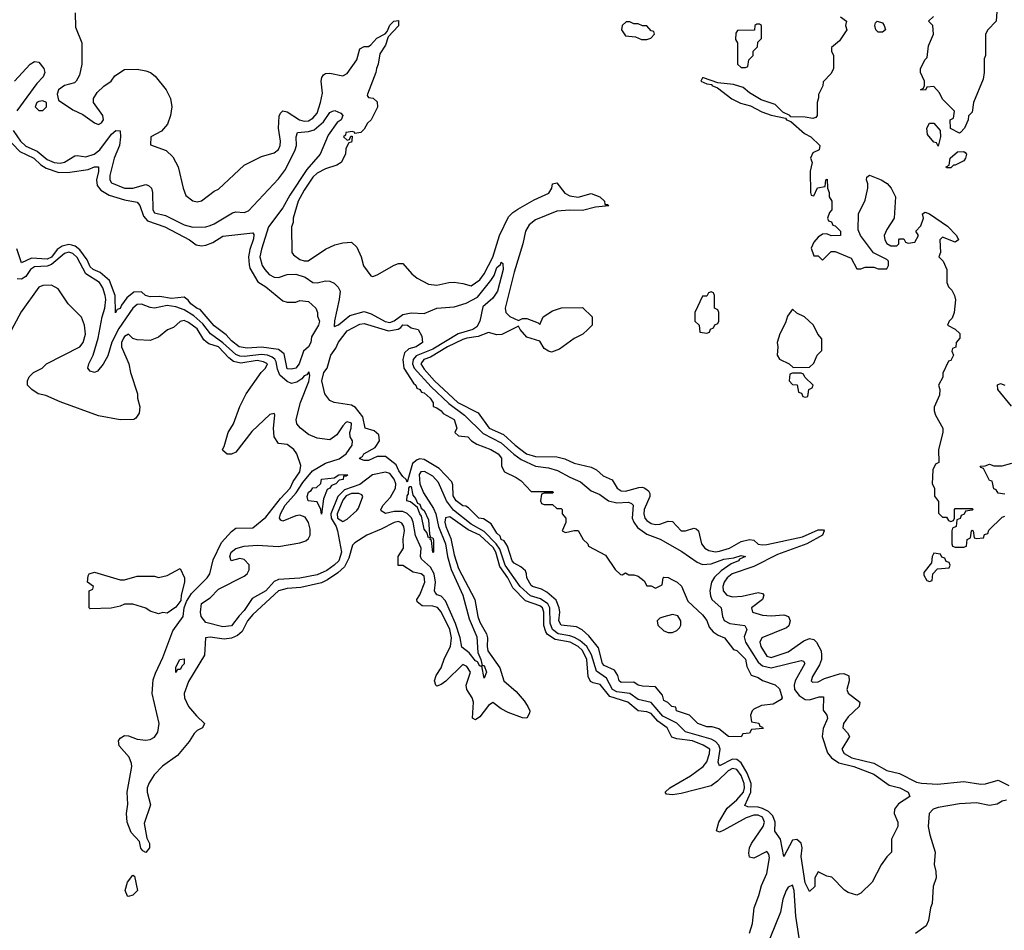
# Model space of a CAD drawing. Header units: inches. Extents: x 2671394 to 2765652, y 830470 to 955458.
# Tile 35 of 256: x 2713981 to 2718579, y 843045 to 847297. Entities that reach past the tile are written whole.
import ezdxf

# ---------------------------------------------------------------- set-up
doc = ezdxf.new("R2010")
doc.units = ezdxf.units.IN
doc.header["$MEASUREMENT"] = 0
doc.layers.add('C7814', color=7, linetype='Continuous')

msp = doc.modelspace()

# ---------------------------------------------------------------- linework, layer by layer
at = {"layer": 'C7814', "color": 2}
for points, elevation in [([(2714241, 847330), (2714242, 847262), (2714271.3, 847190), (2714271, 847090), (2714261, 847039), (2714244.7, 847010), (2714237.3, 847002.7), (2714190, 846989.3), (2714162.8, 846970), (2714156, 846950), (2714162, 846922), (2714230, 846876), (2714275.3, 846855.3), (2714330, 846816), (2714350, 846807.3), (2714364, 846816), (2714372.7, 846830), (2714368.7, 846850), (2714326, 846910), (2714326, 846930), (2714343.1, 846956.9), (2714373.6, 846986.4), (2714408, 847010), (2714425.2, 847034.8), (2714470, 847064.7), (2714530, 847066), (2714570, 847058.8), (2714591.3, 847050), (2714613.2, 847033.2), (2714666, 846970), (2714686, 846930), (2714691.3, 846890), (2714684.7, 846850), (2714670.9, 846809.1), (2714643.6, 846776.4), (2714594, 846750), (2714592.7, 846712.7), (2714666, 846686), (2714696.8, 846656.8), (2714721, 846610), (2714744.7, 846510), (2714756.9, 846476.9), (2714790, 846451), (2714810, 846446.8), (2714830, 846451), (2714890, 846496), (2714910, 846506), (2715030, 846618), (2715110, 846658), (2715170, 846676), (2715189.4, 846690.6), (2715198, 846710), (2715199.5, 846730), (2715189.4, 846790.6), (2715192.9, 846847.1), (2715199, 846861), (2715210, 846871), (2715230, 846867.3), (2715287.7, 846830), (2715310, 846824.2), (2715330, 846825.3), (2715350, 846837.1), (2715370, 846860.7), (2715386.3, 846910), (2715394.9, 846954.9), (2715389.5, 847010.5), (2715392.3, 847027.7), (2715400.7, 847039.3), (2715410, 847046.8), (2715430, 847047.3), (2715490, 847034.8), (2715510, 847046), (2715555.3, 847110), (2715570, 847162), (2715590, 847172), (2715610, 847172), (2715620.4, 847179.6), (2715648.9, 847211.1), (2715688.4, 847231.6), (2715698, 847242), (2715710, 847272), (2715728, 847290), (2715750, 847294), (2715750, 847268), (2715702, 847218), (2715690, 847178), (2715662.8, 847137.2), (2715656, 847090), (2715646.8, 847070), (2715644, 847050), (2715604.7, 846950), (2715603.6, 846943.6), (2715610, 846934), (2715631.6, 846931.6), (2715650, 846914), (2715651.6, 846888.4), (2715622, 846830), (2715605.4, 846814.6), (2715590, 846786), (2715574, 846770), (2715546, 846766), (2715546, 846770), (2715535.3, 846775.3), (2715504.7, 846770), (2715502, 846758), (2715494, 846750), (2715510, 846734), (2715522, 846738), (2715527.3, 846752.7), (2715534, 846754), (2715532.7, 846732.7), (2715530, 846726), (2715518, 846722), (2715503.6, 846696.4), (2715502, 846670), (2715482, 846630), (2715462, 846618), (2715410, 846601.2), (2715370, 846581.2), (2715350, 846561.2), (2715310, 846501.2), (2715282, 846450), (2715258, 846370), (2715258, 846350), (2715251.3, 846330), (2715252, 846210), (2715259.6, 846199.6), (2715290, 846178), (2715310, 846171.3), (2715328.4, 846171.6), (2715410, 846226), (2715453.6, 846246.4), (2715490, 846256), (2715530, 846258), (2715555.3, 846235.3), (2715576, 846190), (2715587.1, 846147.1), (2715621, 846101), (2715630, 846098), (2715650, 846106), (2715730, 846151.3), (2715750, 846158), (2715770, 846158), (2715812, 846110), (2715838, 846090), (2715890, 846062.8), (2715930, 846057.3), (2715986, 846070), (2716010, 846070.8), (2716050, 846066), (2716090, 846054.8), (2716130, 846082.4), (2716150.9, 846110), (2716190, 846188), (2716222.3, 846290), (2716263.9, 846376.1), (2716283.5, 846396.5), (2716307.7, 846412.3), (2716383.8, 846456.2), (2716452.9, 846487.1), (2716467, 846510), (2716470, 846531.3), (2716490, 846536), (2716527.6, 846487.6), (2716550, 846474.4), (2716590, 846468.4), (2716650, 846484.9), (2716691, 846470), (2716712, 846450), (2716714, 846434), (2716726, 846434), (2716732.7, 846427.3), (2716670, 846421.2), (2716610, 846405.6), (2716550, 846407.8), (2716490, 846403.5), (2716390, 846362.2), (2716360.7, 846339.3), (2716343.6, 846310), (2716331.6, 846250), (2716290, 846119), (2716247.7, 845950), (2716251.3, 845930), (2716270, 845911.3), (2716310, 845892), (2716330, 845902), (2716350, 845902), (2716402, 845882), (2716410, 845874), (2716426, 845910), (2716470, 845938), (2716511.6, 845951.6), (2716610, 845954), (2716654, 845910), (2716654, 845870), (2716634, 845850), (2716610.9, 845829.1), (2716570, 845808.7), (2716501.4, 845758.6), (2716465.2, 845745.2), (2716450, 845748.7), (2716430, 845762), (2716410, 845795.3), (2716350, 845815.3), (2716318, 845850), (2716310, 845866), (2716232.8, 845827.2), (2716210, 845826), (2716170, 845837.2), (2716122.7, 845817.2), (2716070, 845810.7), (2716050, 845803.9), (2715979.5, 845770), (2715899, 845721.1), (2715868.4, 845710), (2715854.4, 845690), (2715870, 845664.9), (2715918, 845610), (2716027.4, 845510), (2716122, 845462), (2716174, 845390), (2716240.2, 845360.3), (2716294.9, 845310), (2716348.2, 845270), (2716390, 845257.6), (2716490, 845256), (2716526.4, 845246.4), (2716570, 845225.5), (2716650, 845207.7), (2716674.4, 845194.4), (2716706.6, 845166.6), (2716748.1, 845148.1), (2716770.7, 845110), (2716790, 845097.1), (2716810, 845095.8), (2716872.5, 845112.5), (2716890, 845114.4), (2716901, 845110), (2716917.3, 845097.3), (2716924.5, 845084.5), (2716923.8, 845070), (2716898, 845010), (2716895.3, 844990), (2716900.4, 844970), (2716910, 844958), (2716930, 844944.2), (2716950, 844940.3), (2716970, 844941.3), (2717010, 844955.5), (2717030, 844954), (2717070, 844911), (2717090, 844910.8), (2717130, 844922.8), (2717139.8, 844919.8), (2717150.7, 844910.7), (2717165.5, 844850), (2717180.7, 844830), (2717199, 844819), (2717230, 844812.2), (2717250, 844814.9), (2717296, 844830), (2717350, 844860.4), (2717390, 844870.5), (2717410, 844866.8), (2717430, 844848.4), (2717450, 844844.2), (2717470, 844846.3), (2717637.3, 844882.8), (2717710, 844914.4), (2717734.9, 844914.9), (2717738.8, 844910), (2717730.7, 844890), (2717657.3, 844850), (2717520.6, 844799.4), (2717410, 844744), (2717308.4, 844710), (2717284.9, 844690), (2717270.4, 844670), (2717264.9, 844650), (2717266.4, 844630), (2717282.8, 844610), (2717310, 844602), (2717355.6, 844604.4), (2717430, 844622.8), (2717450, 844618), (2717456, 844610), (2717450.4, 844589.6), (2717398.8, 844550), (2717402.8, 844530), (2717450, 844516.3), (2717490, 844512.7), (2717550, 844518), (2717570.8, 844510), (2717579.1, 844490), (2717572.7, 844467.3), (2717562.5, 844457.5), (2717447.3, 844410), (2717438, 844390), (2717442.4, 844370), (2717470, 844324.4), (2717490, 844318.4), (2717570, 844344.4), (2717642.7, 844397.3), (2717670, 844408), (2717690, 844402), (2717702, 844390), (2717723.8, 844350), (2717726.4, 844330), (2717726, 844310), (2717715.8, 844284.2), (2717684, 844230), (2717678, 844210), (2717683.5, 844203.5), (2717710, 844205.5), (2717739.6, 844220.4), (2717810, 844242.4), (2717830, 844243.8), (2717853.8, 844233.8), (2717854.9, 844210), (2717844, 844170), (2717850, 844152), (2717904.7, 844110), (2717901, 844090), (2717850, 844041.2), (2717827.7, 844010), (2717826, 843990), (2717847.1, 843967.1), (2717856, 843950), (2717820.5, 843890), (2717830.7, 843870), (2717867.3, 843850), (2717970, 843824.6), (2718030, 843790.4), (2718090, 843776.3), (2718170, 843737.1), (2718192.3, 843732.3), (2718267.3, 843727.3), (2718390, 843738.9), (2718470, 843726.5), (2718491.4, 843728.6), (2718550, 843745.8), (2718600.9, 843720.9)], 10), ([(2717814, 847310), (2717842, 847290), (2717838, 847270), (2717844.7, 847250), (2717810, 847198), (2717772.7, 847167.3), (2717772, 847150), (2717782, 847130), (2717782, 847070), (2717770, 847046), (2717732.7, 847007.3), (2717731.6, 846988.4), (2717712, 846948), (2717712, 846932), (2717704.7, 846910), (2717704.7, 846850), (2717699.8, 846840.2), (2717684.7, 846835.3), (2717650, 846842.7), (2717583.1, 846843.1), (2717578, 846850), (2717545.2, 846865.2), (2717510, 846901.2), (2717443.7, 846923.7), (2717390, 846955.3), (2717360.4, 846980.4), (2717314.6, 846994.6), (2717242, 847002), (2717174, 847026), (2717170, 847026), (2717162, 847010), (2717190, 846998), (2717214, 846994), (2717214, 846990), (2717239.8, 846979.8), (2717307.5, 846927.5), (2717347.1, 846907.1), (2717394.4, 846894.4), (2717446.8, 846866.8), (2717490, 846850.8), (2717556.9, 846836.9), (2717562, 846830), (2717582, 846822), (2717645.5, 846765.5), (2717676, 846750), (2717718, 846710), (2717714, 846690), (2717684.7, 846675.3), (2717674, 846650), (2717682, 846630), (2717672, 846590), (2717674, 846490), (2717678, 846478), (2717690, 846474), (2717707.3, 846512.7), (2717742, 846518), (2717746, 846550), (2717752.7, 846552.7), (2717754, 846510), (2717762, 846490), (2717762, 846470), (2717774, 846450), (2717774, 846410), (2717763.6, 846396.4), (2717754, 846370), (2717758, 846358), (2717772.7, 846352.7), (2717778, 846338), (2717790, 846334), (2717814, 846310), (2717814, 846290), (2717770, 846288), (2717750, 846298), (2717730, 846295.3), (2717710, 846282), (2717690, 846258), (2717678, 846230), (2717690, 846194), (2717710, 846194), (2717730, 846174), (2717770, 846214), (2717790, 846214), (2717863.6, 846183.6), (2717890, 846134), (2717910, 846134), (2717930, 846142), (2717970, 846142), (2717990, 846134), (2718030, 846134), (2718038, 846150), (2718038, 846170), (2718030, 846178), (2717968.7, 846208.7), (2717908, 846290), (2717896.4, 846316.4), (2717898, 846390), (2717930, 846454), (2717942, 846510), (2717942, 846530), (2717935.3, 846550), (2717938, 846562), (2717949.1, 846570.9), (2718004.7, 846550), (2718031.8, 846531.8), (2718050.8, 846510), (2718071.3, 846470), (2718064.7, 846370), (2718030, 846318), (2718018, 846290), (2718021, 846270), (2718030, 846252), (2718050, 846242), (2718078, 846242), (2718086, 846250), (2718086, 846270), (2718090, 846274), (2718110, 846274), (2718118, 846258), (2718130, 846254), (2718162, 846258), (2718178, 846290), (2718166, 846310), (2718190, 846334), (2718202, 846370), (2718198, 846390), (2718210, 846398), (2718230.4, 846390.4), (2718313.4, 846333.4), (2718356.3, 846290), (2718364.7, 846270), (2718350, 846259), (2718290, 846282), (2718278, 846270), (2718282, 846210), (2718274, 846190), (2718294, 846170), (2718311.1, 846131.1), (2718311.3, 846070), (2718318, 846050), (2718333.7, 846033.7), (2718346, 846010), (2718351.1, 845988.9), (2718344.7, 845930), (2718336, 845904), (2718322, 845890), (2718314, 845870), (2718350, 845852), (2718371.1, 845831.1), (2718372, 845810), (2718354, 845790), (2718352.7, 845767.3), (2718338, 845762), (2718334, 845750), (2718342, 845730), (2718330, 845706), (2718318, 845702), (2718292.7, 845647.3), (2718291.6, 845628.4), (2718272, 845590), (2718278, 845570), (2718276.9, 845543.1), (2718251.6, 845488.4), (2718251.3, 845470), (2718258, 845450), (2718292, 845390), (2718292, 845370), (2718272, 845290), (2718274, 845230), (2718258, 845222), (2718245.4, 845194.6), (2718242, 845130), (2718254, 845110), (2718252.7, 845072.7), (2718272.7, 845047.3), (2718272.7, 844992.7), (2718290, 844974), (2718310, 844974), (2718318, 844958), (2718330, 844954), (2718342, 844958), (2718346, 844970), (2718346, 845010), (2718350, 845014), (2718430, 845014), (2718434, 845010), (2718430, 845006), (2718398, 845002), (2718392, 844988), (2718378, 844982), (2718372.7, 844967.3), (2718358, 844962), (2718354, 844930), (2718338, 844922), (2718334, 844910), (2718334, 844850), (2718338, 844838), (2718350, 844834), (2718390, 844834), (2718402, 844838), (2718406, 844870), (2718422, 844878), (2718426, 844910), (2718430, 844914), (2718434, 844910), (2718438, 844878), (2718450, 844874), (2718482, 844878), (2718487.3, 844892.7), (2718502, 844898), (2718507.3, 844912.7), (2718570, 844974), (2718582, 844978)], 14), ([(2718544.7, 847335.3), (2718542, 847290), (2718502, 847250), (2718491.3, 847230), (2718491.3, 847130), (2718484.7, 847115.3), (2718486, 847050), (2718481, 847019), (2718436, 846910), (2718430, 846866), (2718412, 846848), (2718411.1, 846828.9), (2718394, 846790), (2718374, 846770), (2718370, 846768), (2718328.7, 846788.7), (2718326, 846830), (2718342, 846838), (2718346, 846870), (2718290, 846926), (2718276.4, 846956.4), (2718250, 846986), (2718218, 846982), (2718211.6, 846968.4), (2718188, 846970), (2718202, 846978), (2718206, 846990), (2718206, 847010), (2718188.7, 847050), (2718188.7, 847070), (2718209.1, 847110.9), (2718219, 847121), (2718224.7, 847175.3), (2718248, 847230), (2718246, 847270), (2718226, 847290), (2718248.4, 847311.6)], 14), ([(2713957.4, 847010), (2714030, 847090.4), (2714050, 847101.6), (2714070, 847099.1), (2714093.4, 847070), (2714098, 847050), (2714090.4, 847030), (2714060.9, 846999.1), (2713967.7, 846872.3)], 6), ([(2713950, 846779.1), (2713985.2, 846730), (2714010, 846707.2), (2714062.7, 846682.7), (2714110, 846643.9), (2714142.8, 846630), (2714170, 846626.9), (2714190, 846632.7), (2714238.4, 846661.6), (2714250, 846663.8), (2714290, 846657), (2714329.4, 846670), (2714355.1, 846690), (2714410, 846763), (2714430, 846779.1), (2714450, 846778), (2714452.2, 846750), (2714446.7, 846710), (2714422, 846650), (2714402, 846570), (2714401.6, 846550), (2714410, 846534.8), (2714470, 846510.6), (2714510, 846510.7), (2714570, 846527.7), (2714583, 846523), (2714596.3, 846510), (2714601.6, 846490), (2714602.4, 846410), (2714610, 846394.8), (2714662.4, 846382.4), (2714750, 846338.7), (2714790, 846328.5), (2714850, 846330.7), (2714870, 846336.3), (2714890, 846343.8), (2714974.8, 846394.8), (2714990, 846400.5), (2715030, 846397.3), (2715050, 846404), (2715190, 846554.4), (2715222.9, 846597.1), (2715268.4, 846690), (2715274.3, 846710), (2715271.8, 846750), (2715279, 846770), (2715330, 846774.7), (2715356.4, 846783.6), (2715400.1, 846819.9), (2715430, 846864), (2715442, 846870), (2715453, 846873), (2715481, 846861), (2715490.7, 846850), (2715482.8, 846830), (2715463.4, 846816.6), (2715421.7, 846758.3), (2715384.2, 846670), (2715321.6, 846598.4), (2715242.4, 846477.6), (2715210, 846418), (2715143.2, 846330), (2715110, 846225.2), (2715103.2, 846190), (2715113.1, 846150), (2715126.3, 846130), (2715146.6, 846106.6), (2715170, 846094.3), (2715190, 846092.9), (2715230, 846107.4), (2715270, 846108.9), (2715315.1, 846095.1), (2715350, 846070.6), (2715370, 846068.2), (2715410, 846078.4), (2715430, 846076.4), (2715450, 846067.3), (2715468.5, 846048.5), (2715477.1, 846030), (2715473.7, 845990), (2715450.7, 845890.7), (2715450, 845864.7), (2715470, 845873), (2715523.6, 845916.4), (2715590, 845933.8), (2715623.2, 845923.2), (2715688.3, 845888.3), (2715710, 845883.5), (2715730, 845891.1), (2715770, 845920.7), (2715810, 845929.1), (2715870, 845925.8), (2715930, 845950.2), (2716010, 845956.9), (2716066.8, 845973.2), (2716118.6, 846001.4), (2716181.3, 846078.7), (2716197.1, 846102.9), (2716210, 846140.5), (2716226.3, 846153.7), (2716230, 846164.7), (2716238, 846158), (2716238.4, 846130), (2716211.8, 846030), (2716190, 845997), (2716143.6, 845956.4), (2716130.2, 845890), (2716116.7, 845863.3), (2716098, 845850), (2716029.4, 845830.6), (2715910, 845758.4), (2715833.1, 845726.9), (2715818, 845710), (2715815.5, 845690), (2715823.2, 845670), (2715902.7, 845582.6), (2715985.4, 845505.4), (2716059, 845450), (2716145.2, 845365.2), (2716230, 845321.6), (2716288.3, 845268.3), (2716323.8, 845243.8), (2716390, 845212.2), (2716450, 845205), (2716492, 845192.1), (2716550, 845160.3), (2716599.6, 845139.6), (2716650, 845096.4), (2716690, 845079.3), (2716730.8, 845050), (2716770, 845040.3), (2716824.1, 845044.1), (2716838.5, 845038.6), (2716845.5, 845030), (2716841.7, 844970), (2716848.8, 844950), (2716865.7, 844925.7), (2716910, 844894.6), (2716971.7, 844871.7), (2717073.4, 844813.4), (2717144.5, 844764.5), (2717170, 844753.7), (2717210, 844756), (2717270, 844777.3), (2717316, 844784), (2717350, 844794.4), (2717371, 844790), (2717342, 844778), (2717338, 844770), (2717303.6, 844756.4), (2717256.3, 844723.7), (2717226.2, 844693.8), (2717211.6, 844670), (2717204.6, 844630), (2717206.7, 844606.7), (2717214, 844590), (2717257.1, 844550), (2717263.7, 844510), (2717271.8, 844491.8), (2717297.5, 844477.5), (2717368.2, 844468.2), (2717377.1, 844450), (2717364.5, 844415.5), (2717370.3, 844390), (2717430, 844297), (2717450, 844279.1), (2717490, 844270.2), (2717630, 844304.9), (2717641, 844301), (2717647.3, 844290), (2717602.7, 844210), (2717597.7, 844190), (2717600.2, 844170), (2717620.9, 844140.9), (2717650, 844122.3), (2717670, 844120.3), (2717715.2, 844135.2), (2717734.4, 844134.4), (2717732.8, 844072.8), (2717750.8, 844050), (2717753.2, 844033.2), (2717733.3, 843986.7), (2717728.5, 843950), (2717754, 843874), (2717772.4, 843850), (2717807.1, 843827.1), (2717877.3, 843810), (2717970, 843774), (2718042.4, 843722.4), (2718091, 843710), (2718131, 843690), (2718138, 843670), (2718084.5, 843635.5), (2718066, 843610), (2718064.7, 843590), (2718082, 843550), (2718082, 843530), (2718052, 843470), (2718052, 843410), (2718030, 843388), (2718004.7, 843350), (2717962, 843270), (2717910, 843218), (2717890, 843208.7), (2717850, 843222), (2717832.9, 843232.9), (2717773.6, 843293.6), (2717750, 843298), (2717710, 843318), (2717694, 843290), (2717694, 843250), (2717670, 843226), (2717650, 843266), (2717631.3, 843390), (2717635.1, 843430), (2717631.2, 843451.2), (2717610, 843469.3), (2717590, 843466), (2717550, 843388.7), (2717534, 843470), (2717508.2, 843508.2), (2717508.7, 843550), (2717498.7, 843578.7), (2717478.8, 843598.8), (2717450, 843613.6), (2717430, 843619.4), (2717381.5, 843621.5), (2717368.2, 843628.2), (2717395.9, 843690), (2717396.8, 843730), (2717378.3, 843778.3), (2717350, 843827.1), (2717330, 843842.4), (2717310, 843844.5), (2717250, 843812.7), (2717242.6, 843830), (2717252.9, 843890), (2717246.2, 843910), (2717230, 843926.2), (2717210, 843936.8), (2717090, 843972), (2717050, 844012), (2716984.2, 844044.2), (2716930, 844108.5), (2716870, 844122.4), (2716829.9, 844149.9), (2716770, 844158.6), (2716750, 844169.8), (2716721.5, 844221.5), (2716674.3, 844254.3), (2716651.6, 844331.6), (2716629.8, 844370), (2716597.4, 844397.4), (2716571.6, 844411.6), (2716550, 844420.2), (2716496.2, 844430), (2716469.4, 844449.4), (2716458.8, 844478.8), (2716457.3, 844550), (2716447, 844570), (2716413.2, 844593.2), (2716366.6, 844606.6), (2716318.9, 844650), (2716248.6, 844750), (2716224, 844824), (2716206.9, 844850), (2716150, 844907.5), (2716090, 844942), (2716006.8, 845006.8), (2715974.8, 845050), (2715936.5, 845136.5), (2715910, 845166.2), (2715872.3, 845187.7), (2715854.9, 845185.1), (2715846, 845174), (2715850.2, 845130), (2715867.3, 845087.3), (2715914, 845014), (2715924.1, 844990), (2715937.4, 844930), (2715969.3, 844850), (2715979, 844790), (2715996.8, 844730), (2716051.1, 844610), (2716079.8, 844499.8), (2716115.4, 844415.4), (2716121.3, 844341.3), (2716135.3, 844310), (2716141, 844281), (2716150, 844281), (2716161, 844250), (2716150, 844222), (2716139, 844279), (2716130, 844279), (2716118.9, 844298.9), (2716110, 844302.9), (2716080.7, 844340.7), (2716046.3, 844366.3), (2716038.8, 844410), (2716016.8, 844476.8), (2715970, 844582.9), (2715950, 844605.4), (2715931.1, 844611.1), (2715921.5, 844621.5), (2715918, 844630), (2715922.5, 844670), (2715916.5, 844710), (2715900, 844740), (2715857.8, 844777.8), (2715853.5, 844790), (2715856.1, 844830), (2715829, 844889), (2715818.9, 844950), (2715810.5, 844970.5), (2715790.5, 844990.5), (2715770, 844999.8), (2715730, 845000.9), (2715690, 844991.8), (2715670, 845004), (2715667.6, 845010), (2715678.7, 845030), (2715712.8, 845067.2), (2715736.5, 845110), (2715737.4, 845130), (2715730, 845151.3), (2715710, 845178), (2715690, 845184.8), (2715628.4, 845171.7), (2715570, 845126.5), (2715498, 845102), (2715466.5, 845070), (2715434, 844990), (2715435.9, 844970), (2715458.9, 844930), (2715465, 844910), (2715484.6, 844810), (2715471.1, 844770), (2715450.1, 844749.9), (2715415.4, 844724.6), (2715370, 844704.6), (2715289.8, 844689.8), (2715190, 844682.2), (2715170, 844673.3), (2715130, 844629.7), (2715066.2, 844593.8), (2715030, 844537.6), (2715006.1, 844513.9), (2714970, 844466), (2714930, 844461.6), (2714850, 844482.7), (2714829.2, 844510), (2714826, 844530), (2714830, 844570.8), (2714870, 844597.3), (2714910, 844638.4), (2715030, 844698.4), (2715042.9, 844710), (2715052.2, 844727.8), (2715052.3, 844752.2), (2715030, 844777), (2715010, 844780.9), (2714968.7, 844770), (2714962.7, 844790), (2714969.4, 844810), (2714990, 844827.3), (2715030, 844838.9), (2715090, 844843.1), (2715190, 844836.9), (2715290, 844853.8), (2715317, 844863), (2715330, 844874), (2715338.4, 844890), (2715337.4, 844917.4), (2715329.8, 844949.8), (2715314.2, 844974.2), (2715290, 844983.9), (2715270, 844980.4), (2715210, 844955.1), (2715200.1, 844960.1), (2715195.1, 844970), (2715199.7, 844990), (2715220.8, 845030), (2715272.8, 845087.2), (2715303.9, 845136.1), (2715349.3, 845190.7), (2715410, 845226.5), (2715473.7, 845246.3), (2715506, 845270), (2715534, 845310), (2715536, 845330), (2715524.5, 845350), (2715522.9, 845370), (2715529.4, 845390), (2715530, 845412.3), (2715510, 845419.5), (2715504.4, 845415.6), (2715490, 845401.2), (2715462, 845358), (2715430, 845334.5), (2715370, 845343.6), (2715330, 845360.7), (2715292.7, 845390), (2715276, 845410), (2715272.3, 845430), (2715291.8, 845510), (2715332.2, 845607.8), (2715335.6, 845635.6), (2715332.1, 845652.1), (2715321.4, 845638.6), (2715310, 845634), (2715299.3, 845620.7), (2715275.6, 845604.4), (2715250, 845598), (2715230, 845606.9), (2715196.5, 845636.5), (2715185.5, 845665.5), (2715179.6, 845699.6), (2715172.6, 845712.6), (2715160.9, 845720.9), (2715138, 845730), (2715110, 845733.6), (2715030, 845724.5), (2715010, 845725.6), (2714990, 845734), (2714930, 845788.3), (2714872.9, 845830), (2714836.5, 845876.5), (2714793.9, 845913.8), (2714750, 845942), (2714710, 845956.8), (2714670, 845962.3), (2714610, 845950.9), (2714590, 845952.9), (2714550, 845968.6), (2714530, 845967.1), (2714510, 845949.6), (2714444.1, 845855.9), (2714411.8, 845791.8), (2714392.1, 845727.9), (2714371.5, 845688.5), (2714344.1, 845655.9), (2714330, 845649.5), (2714310, 845656), (2714299.5, 845670), (2714303.6, 845690), (2714324.4, 845730), (2714347.8, 845810), (2714366.2, 845910), (2714378.5, 845950), (2714383.1, 845990), (2714380.8, 846010), (2714370, 846045.1), (2714354.2, 846070), (2714289.9, 846109.9), (2714250, 846187.2), (2714230, 846205.6), (2714210, 846212.3), (2714190, 846205.8), (2714130, 846153.7), (2714110, 846146.8), (2714050, 846143.9), (2714031.8, 846130), (2714010, 846098), (2713990, 846085.4), (2713970, 846086.9)], 6), ([(2713912.8, 846752.8), (2713982.2, 846682.2), (2714048, 846650), (2714079.7, 846619.7), (2714104.7, 846604.7), (2714164.2, 846584.2), (2714214.7, 846585.3), (2714301.6, 846598.4), (2714330.5, 846610.5), (2714350, 846610.7), (2714350, 846588), (2714339.3, 846550), (2714343.7, 846523.7), (2714360.5, 846500.5), (2714398.3, 846478.3), (2714470, 846456), (2714530, 846444.9), (2714543, 846430), (2714559.7, 846379.7), (2714578, 846358), (2714658.8, 846330), (2714774, 846270), (2714805.5, 846245.5), (2714830, 846240.7), (2714850, 846244), (2714882.5, 846257.5), (2714930, 846286.8), (2715070, 846302), (2715074.4, 846294.4), (2715073.4, 846273.4), (2715056.1, 846223.9), (2715050.3, 846190), (2715052.1, 846152.1), (2715056.7, 846136.7), (2715093.4, 846073.4), (2715131, 846050), (2715210, 845984.7), (2715230, 845978), (2715270, 845978), (2715290, 845986), (2715330, 845980.7), (2715364.7, 845950), (2715372, 845930), (2715372.7, 845912.7), (2715382, 845890), (2715376, 845870), (2715344, 845816), (2715340.7, 845790), (2715330.6, 845770), (2715306, 845750), (2715286.8, 845690), (2715270, 845669.6), (2715250, 845664.5), (2715230, 845667), (2715217, 845737), (2715190, 845757.2), (2715110, 845768.4), (2715043, 845763), (2715006, 845770), (2714970, 845798), (2714945.9, 845825.9), (2714890, 845867.6), (2714823.3, 845943.3), (2714810, 845947.8), (2714780.9, 845970), (2714767.8, 845987.8), (2714750, 846001.2), (2714690, 845995.1), (2714635.3, 846004.7), (2714590, 846003.6), (2714569.3, 846010), (2714550, 846026.6), (2714514.9, 846025.1), (2714482, 845998), (2714455.9, 845964.1), (2714450, 845949.2), (2714436, 845944), (2714428.7, 845928.7), (2714426.6, 846010), (2714400.1, 846080.1), (2714357, 846117), (2714325.1, 846130), (2714310, 846143.6), (2714296.2, 846176.2), (2714262.5, 846222.5), (2714239.7, 846239.7), (2714224.7, 846244.7), (2714210, 846247.1), (2714179.7, 846240.3), (2714156.3, 846223.7), (2714130, 846188.8), (2714110, 846179.3), (2714036.3, 846183.7), (2713990, 846161.2), (2713967.8, 846227.8)], 2), ([(2717390, 843032), (2717403.3, 843076.7), (2717411.8, 843150), (2717433.1, 843206.9), (2717445.3, 843254.7), (2717469.6, 843310), (2717483.2, 843383.2), (2717480.2, 843400.2), (2717470, 843412), (2717410, 843382), (2717390, 843386), (2717385.6, 843405.6), (2717389.2, 843430), (2717398, 843450), (2717453, 843530), (2717459.7, 843550), (2717450, 843572.4), (2717430, 843581.7), (2717410, 843583.1), (2717373.4, 843570), (2717270, 843512), (2717250, 843503.7), (2717235.3, 843510), (2717246, 843550), (2717285.2, 843614.8), (2717330, 843653.4), (2717360.9, 843690), (2717366.6, 843710), (2717364.1, 843730), (2717350, 843767.8), (2717330, 843796.4), (2717310, 843801), (2717290, 843789.7), (2717239.6, 843740.4), (2717210, 843719.2), (2717070, 843683.6), (2717030, 843678), (2717001.2, 843681.2), (2716995.3, 843690), (2717017.2, 843710), (2717113.6, 843766.4), (2717173.3, 843810), (2717190, 843831), (2717202.9, 843870), (2717204.5, 843890), (2717173.2, 843910), (2717122.7, 843930), (2717050, 843938.3), (2717026.9, 843946.9), (2717005.1, 843990), (2716961.7, 844021.7), (2716930, 844056.9), (2716910, 844064.7), (2716870, 844069.4), (2716820.9, 844110), (2716737.2, 844137.2), (2716692.3, 844192.3), (2716659.7, 844199.7), (2716647, 844207), (2716635.8, 844230), (2716630, 844309), (2716610, 844350.9), (2716589.6, 844370), (2716551.6, 844390), (2716482.2, 844402.2), (2716446.3, 844426.3), (2716437.8, 844437.8), (2716428.6, 844468.6), (2716429.7, 844530), (2716423.1, 844550), (2716410, 844560.3), (2716343.7, 844583.7), (2716284.6, 844644.6), (2716261.2, 844690), (2716223.8, 844743.8), (2716204.5, 844810), (2716192.3, 844832.3), (2716130, 844889.8), (2716075, 844915), (2715990, 844975.8), (2715969.1, 844970.9), (2715967.3, 844950), (2715971.6, 844930), (2715993.9, 844873.9), (2716010, 844798.8), (2716030, 844734), (2716106.4, 844590), (2716120.3, 844510), (2716130, 844484), (2716161.6, 844430), (2716166.4, 844410), (2716164.2, 844370), (2716167.7, 844350), (2716223.8, 844270), (2716242.8, 844210), (2716299.5, 844159.5), (2716337, 844117), (2716354, 844090), (2716362.8, 844070), (2716362, 844058), (2716350, 844035.3), (2716330, 844037.2), (2716262.4, 844062.4), (2716230, 844079.3), (2716190, 844109), (2716170, 844095.3), (2716130, 844041.2), (2716110, 844028), (2716095.3, 844035.3), (2716099.7, 844110), (2716094.3, 844130), (2716069.3, 844170), (2716066, 844190), (2716086.6, 844250), (2716070, 844277), (2716050, 844286), (2715972, 844208), (2715950, 844192.3), (2715930, 844185.2), (2715924, 844190), (2715918, 844210), (2715925.4, 844234.6), (2715950, 844271), (2715965.1, 844314.9), (2715993.7, 844370), (2715998.3, 844410), (2715990, 844449), (2715950, 844532), (2715932.7, 844552.7), (2715910, 844558.9), (2715860.1, 844560.1), (2715838, 844578), (2715835.3, 844590), (2715850, 844612), (2715873.6, 844670), (2715870, 844699), (2715855.3, 844710), (2715818, 844718), (2715770, 844748.7), (2715748.7, 844748.7), (2715748, 844790), (2715774, 844830), (2715772.3, 844872.3), (2715777.6, 844910), (2715775.1, 844930), (2715765.4, 844945.4), (2715750, 844953.3), (2715730, 844949.5), (2715670, 844918), (2715602, 844890), (2715546, 844854), (2715536, 844844), (2715517.8, 844782.2), (2715498.2, 844741.8), (2715466.5, 844713.5), (2715419.2, 844680.8), (2715390, 844667.6), (2715294.9, 844645.1), (2715230, 844640.5), (2715190, 844629.6), (2715070, 844519.6), (2715045.7, 844490), (2715019.4, 844440.6), (2714999.1, 844420.9), (2714970, 844409.4), (2714936.1, 844403.9), (2714870, 844413.7), (2714849.1, 844410.9), (2714844.4, 844330), (2714770, 844206), (2714748.7, 844150), (2714750.4, 844130), (2714770, 844090.6), (2714806.3, 844046.3), (2714844, 844010), (2714834.8, 843990), (2714810, 843978), (2714795.6, 843964.4), (2714773.1, 843926.9), (2714718.2, 843861.8), (2714648.2, 843811.8), (2714609.2, 843770.8), (2714586.3, 843733.7), (2714576.9, 843710), (2714576.5, 843690), (2714591.7, 843630), (2714563.1, 843543.1), (2714574.2, 843474.2), (2714587.3, 843450), (2714587.3, 843430), (2714570, 843408.7), (2714556, 843416), (2714547.6, 843427.6), (2714540.1, 843460.1), (2714502.3, 843502.2), (2714482.9, 843550), (2714479.5, 843590), (2714485.8, 843634.2), (2714483.1, 843690), (2714504.7, 843810), (2714503.3, 843823.3), (2714492.5, 843852.5), (2714445.7, 843905.7), (2714442.4, 843930), (2714450, 843942), (2714470, 843954.9), (2714490, 843953), (2714530, 843938), (2714570, 843933.4), (2714590, 843936.3), (2714610, 843947.3), (2714626.6, 843970), (2714633.3, 844010), (2714599.1, 844150), (2714605.1, 844214.9), (2714614.7, 844245.3), (2714650, 844318.8), (2714696.3, 844443.7), (2714744.2, 844510), (2714749.1, 844550.9), (2714760.1, 844579.9), (2714783, 844617), (2714856, 844690), (2714869.3, 844710), (2714884.9, 844775.1), (2714923.9, 844856.1), (2714970, 844907.3), (2714990, 844922.8), (2715070, 844924.7), (2715130, 844974.8), (2715198.8, 845061.2), (2715244.2, 845110), (2715258.8, 845141.2), (2715290, 845186), (2715294.6, 845214.6), (2715275.3, 845270), (2715262, 845290), (2715230, 845313.2), (2715190, 845318), (2715169.3, 845349.3), (2715166, 845390), (2715172.7, 845450), (2715170, 845458), (2715150, 845454), (2715065.2, 845374.8), (2714990, 845278), (2714970, 845268), (2714950, 845268), (2714930, 845286), (2714928, 845290), (2714936.4, 845303.6), (2714955.3, 845370), (2714979, 845410), (2715009.5, 845490.5), (2715039.3, 845550), (2715109.4, 845650), (2715129.3, 845670), (2715138.4, 845690), (2715119.5, 845699.5), (2715090, 845706), (2715013.6, 845693.6), (2714980.3, 845700.3), (2714957.6, 845717.6), (2714910, 845769.6), (2714864.2, 845784.2), (2714852.3, 845792.2), (2714841.7, 845801.7), (2714810, 845853.3), (2714770, 845882.7), (2714750, 845892), (2714730, 845888), (2714699.8, 845860.2), (2714671.1, 845848.9), (2714630, 845815.3), (2714590, 845799), (2714530, 845802), (2714509.1, 845809.1), (2714490, 845828), (2714470, 845817.2), (2714466, 845810), (2714457.3, 845790), (2714456, 845770), (2714491.3, 845690), (2714498, 845650), (2714532, 845550), (2714532, 845530), (2714542, 845490), (2714539.6, 845460.4), (2714523.6, 845436.4), (2714514, 845430), (2714450, 845429.2), (2714350, 845447.3), (2714170, 845512.7), (2714102.5, 845542.5), (2714068, 845550), (2714038, 845570), (2714018, 845590), (2714018, 845610), (2714026, 845630), (2714046, 845650), (2714086, 845670), (2714106, 845690), (2714262, 845770), (2714277.2, 845790), (2714288.9, 845828.9), (2714284, 845870), (2714270, 845908), (2714208, 845970), (2714160.4, 846040.4), (2714130, 846058), (2714090, 846055.3), (2714070, 846048), (2713987.5, 845932.5), (2713930, 845826)], 10), ([(2718612.7, 845492.7), (2718549, 845570), (2718548, 845592), (2718562, 845598), (2718582, 845590)], 14), ([(2718582, 845082), (2718550, 845086), (2718542, 845102), (2718530, 845106), (2718522, 845142), (2718510, 845146), (2718482, 845202), (2718470, 845206), (2718467.3, 845212.7), (2718490, 845214), (2718510, 845222), (2718530, 845214), (2718570, 845214), (2718614, 845226)], 14), ([(2718590, 843652), (2718570, 843647.3), (2718545.8, 843634.2), (2718510, 843627), (2718450, 843639.7), (2718370, 843634.8), (2718270, 843618.7), (2718246.8, 843610), (2718227.7, 843590), (2718224, 843530), (2718230.8, 843490), (2718256, 843410), (2718251.6, 843351.6), (2718259.8, 843319.8), (2718261, 843290), (2718246.8, 843250), (2718242.8, 843170), (2718234.8, 843150), (2718226, 843090), (2718214.4, 843065.6), (2718164.7, 843030)], 10), ([(2717620.9, 843010), (2717606.2, 843110), (2717598.3, 843230), (2717590, 843256), (2717570, 843246), (2717560.4, 843230), (2717544.9, 843190), (2717534.9, 843130), (2717464, 842956)], 10)]:
    msp.add_lwpolyline(points, dxfattribs=dict(at, elevation=elevation))
for points, elevation in [([(2716830, 847288), (2716812.7, 847287.3), (2716794, 847270), (2716792, 847250), (2716810, 847222), (2716856.9, 847216.9), (2716885.4, 847205.4), (2716910, 847204.7), (2716928.4, 847211.6), (2716946, 847230), (2716942, 847242), (2716930, 847246), (2716910, 847268), (2716890, 847268), (2716870, 847278), (2716850, 847278)], 14), ([(2717436.4, 847276.4), (2717423.6, 847276.4), (2717414, 847270), (2717412, 847248), (2717332.7, 847247.3), (2717325.4, 847234.6), (2717324.7, 847204.7), (2717334, 847190), (2717334, 847090), (2717350, 847074), (2717370, 847074), (2717382, 847078), (2717386, 847110), (2717406, 847130), (2717406, 847150), (2717426, 847170), (2717428.4, 847191.6), (2717446, 847210), (2717446, 847270)], 14), ([(2717990, 847239), (2717979, 847250), (2717975.3, 847270), (2717978, 847282), (2717986, 847290), (2718010, 847282), (2718018, 847270), (2718024.7, 847250), (2718010, 847239)], 14), ([(2714090, 846918), (2714070, 846915.3), (2714062, 846910), (2714054, 846890), (2714070, 846874), (2714090, 846874), (2714106, 846890), (2714106, 846910)], 10), ([(2718270, 846706), (2718262, 846722), (2718250, 846726), (2718220.4, 846760.4), (2718218, 846790), (2718230, 846814), (2718250, 846814), (2718279.6, 846779.6), (2718282, 846750)], 14), ([(2718310, 846606), (2718308, 846610), (2718322, 846618), (2718326, 846650), (2718360.4, 846679.6), (2718390, 846682), (2718396.9, 846676.9), (2718402, 846670), (2718398, 846650), (2718390, 846638), (2718350, 846618), (2718342, 846618), (2718330, 846606)], 14), ([(2717210, 846026), (2717198, 846022), (2717190, 846006), (2717170, 846006), (2717134, 845930), (2717134, 845890), (2717154, 845870), (2717158, 845838), (2717190, 845834), (2717202, 845838), (2717207.3, 845852.7), (2717222, 845858), (2717227.3, 845872.7), (2717242, 845878), (2717246, 845890), (2717246, 845930), (2717242, 845942), (2717226, 845950), (2717226, 846010), (2717222, 846022)], 14), ([(2717590, 845946), (2717567.1, 845912.9), (2717558, 845882), (2717531.3, 845830), (2717518, 845790), (2717521, 845770), (2717518, 845730), (2717530, 845712), (2717574, 845690), (2717592.7, 845672.7), (2717670, 845674), (2717690, 845694), (2717706, 845730), (2717727.3, 845752.7), (2717727.3, 845807.3), (2717708.4, 845828.4), (2717688, 845870), (2717646, 845910), (2717610, 845926)], 14), ([(2715703.5, 845843.5), (2715748.2, 845851.8), (2715760.9, 845859.1), (2715770, 845872.4), (2715792, 845870), (2715810, 845858), (2715842, 845850), (2715859.6, 845819.6), (2715862, 845790), (2715832, 845770), (2715799.1, 845760.9), (2715778.5, 845741.5), (2715770.3, 845710), (2715774.9, 845670), (2715819.8, 845599.8), (2715830.8, 845590), (2715836, 845576), (2715850, 845570.8), (2715858, 845558), (2715870, 845554.8), (2715898, 845530), (2715911.6, 845508.4), (2715911.6, 845491.6), (2715930, 845484.7), (2715950, 845470.8), (2715958.8, 845458.8), (2716010.7, 845430), (2716022, 845390), (2716014, 845370), (2716030, 845354), (2716074, 845350), (2716091, 845331), (2716115.3, 845315.3), (2716182, 845290), (2716216, 845270), (2716230.8, 845250), (2716231.6, 845211.6), (2716245.4, 845185.4), (2716299.8, 845159.8), (2716323.6, 845143.6), (2716370, 845094), (2716470, 845094), (2716474, 845090), (2716470, 845086), (2716430, 845086), (2716418, 845082), (2716414, 845050), (2716418, 845038), (2716430, 845034), (2716470, 845034), (2716490, 845014), (2716510, 845014), (2716514, 845010), (2716514, 844990), (2716532, 844970), (2716531.6, 844948.4), (2716514, 844910), (2716530, 844902), (2716570, 844912), (2716590, 844912), (2716612, 844870), (2716634, 844850), (2716638, 844838), (2716716.9, 844796.9), (2716762, 844730), (2716786.4, 844706.4), (2716794.6, 844705.4), (2716810, 844714), (2716825.4, 844705.4), (2716850, 844704.7), (2716870, 844698), (2716896.9, 844676.9), (2716910, 844654), (2716930, 844654), (2716950, 844642), (2716982, 844658), (2716986, 844690), (2716990, 844694), (2717010, 844692), (2717030, 844682), (2717052, 844670), (2717071.1, 844651.1), (2717102, 844582), (2717170, 844518), (2717190, 844491.3), (2717201.1, 844461.1), (2717219.1, 844439.1), (2717242.5, 844422.5), (2717272, 844410), (2717315.3, 844355.3), (2717330, 844350.8), (2717370, 844310.7), (2717377.3, 844277.3), (2717396.9, 844236.9), (2717430, 844224.7), (2717450.7, 844210.7), (2717510, 844191.3), (2717530, 844172), (2717542, 844130), (2717538, 844122), (2717499.6, 844100.4), (2717445.4, 844094.6), (2717410, 844078), (2717402, 844070), (2717394, 844050), (2717398, 844018), (2717432.7, 844012.7), (2717438, 843998), (2717450, 843994), (2717452.7, 843987.3), (2717398, 843982), (2717390, 843966), (2717358, 843962), (2717350, 843948), (2717291, 843949), (2717245.6, 843985.6), (2717214.6, 843994.6), (2717190, 843995.3), (2717148, 844010), (2717109.1, 844049.1), (2717048, 844070), (2717046, 844086), (2717026, 844090), (2717008.7, 844108.7), (2716990, 844118), (2716983.1, 844143.1), (2716950, 844182), (2716890, 844185.2), (2716870, 844189.3), (2716850, 844204), (2716790, 844202.7), (2716781.2, 844210), (2716774, 844234), (2716758.9, 844258.9), (2716710, 844282), (2716702.9, 844290), (2716683.9, 844363.9), (2716639.7, 844419.7), (2716607.2, 844447.2), (2716581.2, 844461.2), (2716509.4, 844470), (2716499.3, 844490), (2716503.7, 844530), (2716500.9, 844550), (2716486.9, 844586.9), (2716443.1, 844623.1), (2716417.6, 844637.6), (2716375.3, 844650), (2716370, 844655.3), (2716349, 844690), (2716348.7, 844710), (2716343.1, 844723.1), (2716322, 844742), (2716290, 844759.3), (2716280.9, 844770), (2716258.6, 844838.6), (2716243.3, 844863.3), (2716229.7, 844870), (2716224.9, 844884.9), (2716210, 844899), (2716182.7, 844942.7), (2716146.8, 844966.8), (2716125.2, 844970), (2716077.2, 845017.2), (2716065.2, 845025.2), (2716050, 845026.6), (2716019.5, 845050), (2716005.6, 845074.4), (2716004.7, 845124.7), (2715999.3, 845139.3), (2715940.9, 845200.9), (2715870, 845242.7), (2715850, 845246.6), (2715838, 845242), (2715815.8, 845224.2), (2715790, 845138), (2715786, 845150), (2715770, 845163.7), (2715752.3, 845190), (2715738.6, 845218.6), (2715690, 845258), (2715650, 845258), (2715610, 845238), (2715590, 845238), (2715570, 845246), (2715568, 845250), (2715582, 845258), (2715588.7, 845270), (2715641.2, 845298.8), (2715660.9, 845330), (2715658, 845358), (2715637.2, 845377.2), (2715594, 845390), (2715583.3, 845443.3), (2715550, 845486), (2715530, 845497.2), (2715450, 845509.4), (2715430, 845519), (2715406, 845550), (2715392.3, 845610), (2715402, 845650), (2715417.2, 845670), (2715434.5, 845730), (2715457.4, 845762.6), (2715470, 845790.6), (2715510, 845844), (2715570, 845874.9), (2715590, 845878)], 2), ([(2717630, 845646), (2717590, 845646), (2717578, 845642), (2717574, 845610), (2717590, 845594), (2717612.7, 845592.7), (2717618, 845558), (2717632.7, 845552.7), (2717638, 845538), (2717650, 845534), (2717662, 845538), (2717666, 845570), (2717682, 845578), (2717686, 845590), (2717647.3, 845627.3), (2717642, 845642)], 14), ([(2715390, 844988), (2715388, 845010), (2715370, 845046), (2715328, 845050), (2715324, 845070), (2715330, 845090.8), (2715342, 845098), (2715350, 845111.3), (2715368, 845112), (2715388, 845132), (2715390, 845151), (2715450, 845158), (2715472, 845172), (2715510, 845174), (2715512, 845170), (2715506, 845166), (2715494, 845166), (2715492, 845150), (2715473.7, 845146.3), (2715458, 845130), (2715438, 845122), (2715430, 845109), (2715416.9, 845103.1), (2715399.6, 845060.4)], 2), ([(2715890, 844878), (2715883.1, 844903.1), (2715870, 844918), (2715858.4, 844978.4), (2715850, 844989), (2715839.5, 845019.5), (2715805.6, 845045.6), (2715789, 845050), (2715790, 845074), (2715796.4, 845083.6), (2715798, 845110), (2715803.1, 845116.9), (2715810, 845118), (2715816.9, 845076.9), (2715830, 845062), (2715839.6, 845039.6), (2715850, 845034.8), (2715856.8, 845016.8), (2715870, 845004.7), (2715890, 844962), (2715894.4, 844894.4), (2715899.6, 844880.4)], 2), ([(2715564.9, 845084.9), (2715530, 845084.2), (2715505.6, 845074.4), (2715490, 845054), (2715463.2, 844990), (2715465.8, 844970), (2715490, 844953.7), (2715510, 844964), (2715555.3, 845004.7), (2715563.2, 845016.8), (2715583.7, 845070), (2715579.1, 845079.1)], 10), ([(2715910, 844808.7), (2715904.7, 844864.7), (2715898, 844870), (2715900.4, 844879.6), (2715910, 844878), (2715914, 844866), (2715914, 844810)], 2), ([(2718250, 844806), (2718242, 844790), (2718239.6, 844760.4), (2718203.6, 844716.4), (2718203.6, 844703.6), (2718218, 844678), (2718230, 844674), (2718242, 844678), (2718246, 844710), (2718267.3, 844732.7), (2718322, 844738), (2718326, 844750), (2718322, 844762), (2718307.3, 844767.3), (2718302, 844782), (2718287.3, 844787.3), (2718282, 844802)], 14), ([(2714670, 844525.2), (2714650, 844528.7), (2714630, 844522), (2714590, 844535.3), (2714570, 844548.7), (2714510, 844568), (2714470, 844568), (2714450, 844558), (2714408.4, 844548.4), (2714310, 844546), (2714306, 844550), (2714306, 844630), (2714322, 844638), (2714326, 844650), (2714298, 844670), (2714300.4, 844699.6), (2714306, 844710), (2714330, 844718), (2714450, 844681), (2714470, 844681), (2714530, 844698), (2714610, 844698), (2714630, 844692), (2714670, 844702), (2714730, 844734), (2714751, 844691), (2714751, 844670), (2714734.8, 844610), (2714734.4, 844585.6), (2714710, 844553.2)], 10), ([(2717030, 844519), (2716990, 844509), (2716970, 844502), (2716958, 844490), (2716961, 844470), (2716990, 844442.8), (2717010, 844434.8), (2717030, 844436), (2717050, 844444.7), (2717063.1, 844456.9), (2717068.7, 844470), (2717068.7, 844490), (2717054, 844514)], 2), ([(2714710, 844248), (2714710, 844274), (2714728.7, 844310), (2714750, 844312), (2714750, 844288.7), (2714739.6, 844280.4), (2714730, 844262), (2714718, 844262)], 6), ([(2714490, 843202), (2714484.7, 843204.7), (2714474, 843230), (2714485.2, 843270), (2714510, 843302), (2714516.9, 843296.9), (2714530.8, 843230), (2714510, 843208.7)], 10)]:
    msp.add_lwpolyline(points, close=True, dxfattribs=dict(at, elevation=elevation))

doc.saveas('drawing.dxf')
